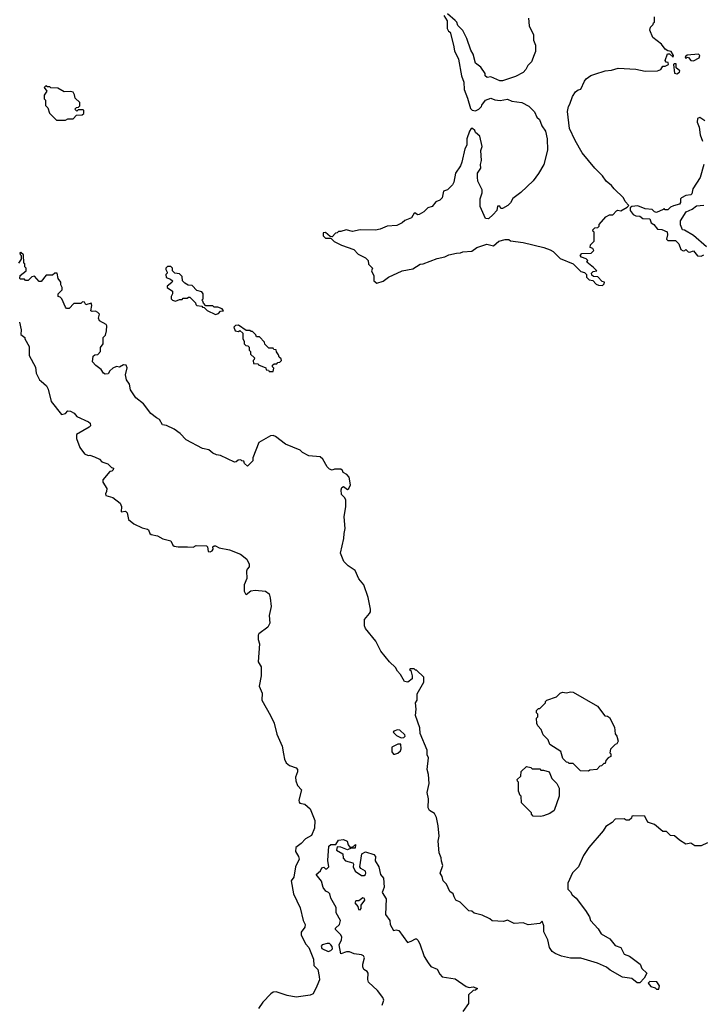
# Model space of a CAD drawing. Extents: x 1793424 to 1900092, y 321114 to 470632.
# Tile 149 of 256: x 1852609 to 1857926, y 388482 to 396164. Entities that reach past the tile are written whole.
import ezdxf

# ---------------------------------------------------------------- set-up
doc = ezdxf.new("R2010")
doc.units = 0

msp = doc.modelspace()

# ---------------------------------------------------------------- linework, layer by layer
at = {"layer": '0CON05XD'}
for points in [[(1856576.7, 396175), (1856582.5, 396115), (1856616.7, 396045), (1856617.5, 396005), (1856632.5, 395965), (1856633.3, 395935), (1856633.3, 395915), (1856620.7, 395889.3), (1856600, 395835), (1856572.5, 395805), (1856557.5, 395775), (1856535, 395752.5), (1856475, 395720), (1856375, 395686), (1856355, 395686), (1856285, 395717.5), (1856255, 395712.5), (1856240, 395725), (1856240, 395745), (1856205, 395792.5), (1856163.8, 395825), (1856146.2, 395895), (1856128, 395925), (1856096.2, 396016.2), (1856065, 396080), (1856027, 396117), (1856017.5, 396145), (1856005, 396157.5), (1855945, 396210)], [(1855917.5, 396195), (1855943.3, 396155), (1855943.3, 396095), (1855952.5, 396075), (1855966.7, 396065), (1855993.8, 395965), (1855999.5, 395919.5), (1856032, 395855), (1856056, 395725), (1856073.8, 395675), (1856075, 395620), (1856102.3, 395552.3), (1856125, 395470), (1856138.3, 395458.3), (1856165, 395452.5), (1856190, 395465), (1856210, 395485), (1856213.3, 395496.7), (1856242.5, 395535), (1856285, 395552.5), (1856315, 395537.5), (1856357, 395533), (1856415, 395542.5), (1856447, 395527), (1856525, 395517.5), (1856579.3, 395489.3), (1856623.6, 395443.6), (1856643.9, 395403.9), (1856662.5, 395385), (1856682.5, 395335), (1856710, 395295), (1856723.3, 395235), (1856726.7, 395145), (1856696.7, 395035), (1856656.1, 394963.9), (1856615, 394907.5), (1856517.5, 394815), (1856455, 394767.5), (1856436.7, 394735), (1856415.9, 394714.1), (1856375, 394690), (1856361.7, 394691.7), (1856355, 394710), (1856335, 394707.5), (1856330, 394675), (1856302.5, 394645), (1856265, 394610), (1856241.7, 394611.7), (1856200, 394705), (1856200, 394765), (1856217, 394813), (1856217.5, 394835), (1856182.5, 394905), (1856180, 394935), (1856180, 394965), (1856206.7, 395005), (1856203, 395033), (1856211.2, 395065), (1856207, 395143), (1856216.7, 395175), (1856198.8, 395255), (1856165, 395282.5), (1856158.3, 395298.3), (1856140, 395315), (1856130, 395315), (1856117.5, 395295), (1856096.7, 395235), (1856096, 395185), (1856082, 395155), (1856058.3, 395051.7), (1856046.9, 395023.1), (1856008, 394965), (1855994, 394895), (1855984.2, 394875.8), (1855945, 394836.2), (1855914.5, 394825.5), (1855904, 394775), (1855885, 394756), (1855855, 394743.3), (1855825, 394706.2), (1855792.5, 394695), (1855760, 394665), (1855725, 394644), (1855711.7, 394641.7), (1855695, 394653.3), (1855685, 394653.3), (1855665, 394617.5), (1855613.9, 394596.1), (1855592.3, 394577.7), (1855551.2, 394558.8), (1855475, 394552), (1855421.7, 394528.3), (1855385, 394522.5), (1855265, 394524), (1855205, 394510), (1855155, 394523.3), (1855115, 394510), (1855095, 394510), (1855085, 394500), (1855071.7, 394498.3), (1855045, 394470), (1855031.7, 394471.7), (1854995, 394502.5), (1854975, 394500), (1854976.7, 394476.7), (1854995, 394460), (1855035, 394460), (1855063, 394433), (1855120, 394405), (1855215, 394370), (1855250, 394335), (1855307.5, 394305), (1855327.5, 394285), (1855330, 394255), (1855360, 394225), (1855352.5, 394205), (1855372.5, 394165), (1855370, 394125), (1855395, 394107.5), (1855445, 394123.3), (1855486.2, 394153.8), (1855592.5, 394205), (1855675, 394220.6), (1855732.7, 394257.3), (1855755, 394260), (1855865, 394301.2), (1855925, 394313.8), (1855955, 394330), (1856015, 394343.3), (1856046.1, 394343.9), (1856065, 394352.5), (1856135, 394357.5), (1856175, 394386.7), (1856253.3, 394413.3), (1856305, 394400), (1856345, 394436.7), (1856395, 394447.5), (1856425, 394447.5), (1856438.3, 394438.3), (1856536.4, 394426.4), (1856696.4, 394386.4), (1856747, 394367), (1856770, 394355), (1856825, 394300), (1856925, 394260), (1856985, 394200), (1857015, 394190), (1857030, 394175), (1857030, 394155), (1857050, 394135), (1857078.3, 394128.3), (1857105, 394100), (1857123, 394093), (1857155, 394090), (1857168.3, 394101.7), (1857170, 394115), (1857151.7, 394121.7), (1857118.3, 394158.3), (1857085, 394160), (1857071.7, 394171.7), (1857070, 394185), (1857081.7, 394198.3), (1857110, 394205), (1857085, 394230), (1857031.7, 394271.7), (1857040, 394285), (1857028.3, 394298.3), (1856991.7, 394311.7), (1856980, 394325), (1856995, 394340), (1857067, 394343), (1857088.3, 394361.7), (1857078.3, 394378.3), (1857060, 394385), (1857061.7, 394408.3), (1857090, 394435), (1857090, 394505), (1857081.7, 394511.7), (1857080, 394525), (1857095, 394540), (1857118.3, 394541.7), (1857128.3, 394551.7), (1857130, 394565), (1857180, 394625), (1857208.3, 394641.7), (1857235, 394640), (1857265, 394672.5), (1857275, 394676.7), (1857297, 394673), (1857348.3, 394701.7), (1857360, 394715), (1857332.5, 394745), (1857317.5, 394775), (1857245, 394843.3), (1857225, 394871.2), (1857183.8, 394905), (1857156.2, 394945), (1857095, 395006.2), (1856996.2, 395125), (1856940.9, 395220.9), (1856898, 395315), (1856881.7, 395448.3), (1856888.8, 395485), (1856901.2, 395505), (1856920, 395565), (1856945, 395600), (1856965, 395616.7), (1856985, 395622.5), (1857013.8, 395685), (1857028.3, 395701.7), (1857063, 395727), (1857095, 395739.2), (1857175, 395764.3), (1857225, 395769.2), (1857275.9, 395784.1), (1857415, 395776.9), (1857487.3, 395762.7), (1857585, 395763.3), (1857610, 395775), (1857625, 395800), (1857645, 395800), (1857670, 395815), (1857668.3, 395828.3), (1857651.7, 395831.7), (1857642.5, 395845), (1857661.7, 395898.3), (1857678.3, 395898.3), (1857705, 395870), (1857710, 395885), (1857690, 395915), (1857665, 395920), (1857643.6, 395933.6), (1857615, 395972.5), (1857547.5, 396025), (1857523, 396083), (1857530, 396105), (1857550, 396125), (1857551.7, 396138.3), (1857560, 396145), (1857560, 396185)], [(1857865, 395843.1), (1857910, 395865), (1857913, 395883), (1857905, 395894), (1857815, 395886.7), (1857800, 395875), (1857805, 395860), (1857815, 395870), (1857825, 395867.5), (1857844.4, 395844.4), (1857865, 395843.1)], [(1857735, 395740.8), (1857755.5, 395754.5), (1857758, 395765), (1857728.8, 395788.8), (1857728.3, 395818.3), (1857715, 395820), (1857710, 395815), (1857716, 395746), (1857735, 395740.8)], [(1852965, 395380), (1852985, 395390), (1853025, 395390), (1853051.7, 395418.3), (1853095, 395420), (1853108.3, 395431.7), (1853110, 395455), (1853105, 395460), (1853065, 395460), (1853055, 395450), (1853040, 395465), (1853051.7, 395478.3), (1853068.3, 395481.7), (1853078.3, 395491.7), (1853078.3, 395518.3), (1853041.7, 395551.7), (1853037, 395577), (1853025, 395597.5), (1853005, 395602.5), (1852955, 395600), (1852905, 395630), (1852852.5, 395632.5), (1852845, 395640), (1852825, 395640), (1852811.7, 395648.3), (1852800, 395635), (1852820, 395605), (1852800, 395575), (1852800, 395545), (1852810, 395535), (1852810, 395495), (1852827, 395477), (1852840, 395435), (1852895, 395380), (1852965, 395380)], [(1857953.3, 395375), (1857915, 395400), (1857897, 395393), (1857893.3, 395365), (1857910, 395325), (1857916.7, 395265), (1857936.2, 395215)], [(1857946.2, 395035), (1857917.7, 394932.3), (1857860, 394845), (1857852.5, 394805), (1857843.3, 394796.7), (1857805, 394791.2), (1857770, 394775), (1857762.5, 394765), (1857763, 394737), (1857756.4, 394723.6), (1857708.3, 394711.7), (1857685, 394700), (1857665, 394680), (1857645, 394680), (1857635, 394690), (1857628.3, 394681.7), (1857575, 394660), (1857560, 394665), (1857542.5, 394682.5), (1857488.3, 394688.3), (1857431.7, 394711.7), (1857383, 394707), (1857370, 394695), (1857370, 394675), (1857395, 394642.5), (1857415, 394632.5), (1857445, 394630), (1857468.3, 394611.7), (1857525, 394610), (1857535, 394580), (1857556.4, 394566.4), (1857585, 394530), (1857617, 394527), (1857659.3, 394509.3), (1857662.5, 394485), (1857655, 394450), (1857665, 394440), (1857725, 394440), (1857750, 394415), (1857765, 394370), (1857785, 394360), (1857798.3, 394361.7), (1857805, 394370), (1857823, 394353), (1857835, 394350), (1857865, 394360), (1857895, 394320), (1857925, 394317.5), (1857945, 394330)], [(1857965, 394392.5), (1857865, 394478.8), (1857795, 394522.5), (1857780, 394525), (1857763.6, 394563.6), (1857762.5, 394595), (1857807.5, 394665), (1857853.6, 394686.4), (1857888.3, 394711.7), (1857945, 394717.5)], [(1854527.5, 392895), (1854473.3, 392865), (1854427.5, 392745), (1854427, 392723), (1854385, 392680), (1854361.7, 392701.7), (1854358.3, 392718.3), (1854341.7, 392721.7), (1854335, 392730), (1854313, 392727), (1854297, 392713), (1854285, 392712.5), (1854175, 392762.5), (1854145, 392767.5), (1854115, 392782.5), (1854085, 392807.5), (1854035, 392817.5), (1853907, 392887), (1853860, 392935), (1853815, 392970), (1853755, 392997.5), (1853724, 393004), (1853700, 393045), (1853675, 393056.7), (1853632.3, 393092.3), (1853575, 393167.5), (1853515, 393212.5), (1853473.3, 393275), (1853465, 393320), (1853443, 393353), (1853433.6, 393393.6), (1853447, 393447), (1853439.3, 393469.3), (1853418.3, 393471.7), (1853386.7, 393453.3), (1853365, 393456.7), (1853334.1, 393445.9), (1853312.5, 393425), (1853299.3, 393400.7), (1853275, 393397.5), (1853262.5, 393405), (1853245, 393433.8), (1853203.8, 393465), (1853177.5, 393495), (1853181.7, 393538.3), (1853195, 393550), (1853218.3, 393551.7), (1853240, 393575), (1853240, 393605), (1853260, 393635), (1853260, 393685), (1853278.3, 393701.7), (1853286.2, 393735), (1853288.8, 393775), (1853282.5, 393785), (1853232.5, 393815), (1853222.5, 393835), (1853230, 393865), (1853219.3, 393879.3), (1853199.3, 393889.3), (1853175, 393887.5), (1853163, 393893), (1853172.5, 393935), (1853165, 393952.5), (1853125, 393940), (1853115, 393960), (1853098.3, 393961.7), (1853085, 393950), (1853031.7, 393948.3), (1852995, 393910), (1852975, 393910), (1852965, 393920), (1852937, 393987), (1852925, 394000), (1852910, 394005), (1852910, 394025), (1852940, 394055), (1852940, 394075), (1852930, 394095), (1852930, 394115), (1852910, 394145), (1852900, 394185), (1852883, 394187), (1852865, 394170), (1852815, 394170), (1852775, 394120), (1852761.7, 394121.7), (1852725, 394162.5), (1852703, 394157), (1852675, 394130), (1852655, 394130), (1852645, 394140), (1852615, 394140), (1852610, 394145), (1852611.7, 394168.3), (1852660, 394205), (1852660, 394225), (1852650, 394235), (1852648.3, 394258.3), (1852640, 394265), (1852638.3, 394328.3), (1852618.3, 394348.3), (1852610, 394345), (1852611.7, 394331.7), (1852620, 394325), (1852620, 394295), (1852600, 394265)], [(1854135, 393862.5), (1854158.3, 393871.7), (1854175, 393890), (1854198.3, 393891.7), (1854188.3, 393908.3), (1854155, 393920), (1854125, 393920), (1854115, 393930), (1854061.7, 393931.7), (1854041.7, 393951.7), (1854038.3, 393968.3), (1854030, 393975), (1854040, 393985), (1854040, 394025), (1854029.3, 394039.3), (1853991.7, 394051.7), (1853955, 394090), (1853923, 394093), (1853897, 394107), (1853880, 394125), (1853875, 394160), (1853855, 394180), (1853820, 394185), (1853800, 394205), (1853800, 394225), (1853787, 394237), (1853763, 394237), (1853750, 394225), (1853747.5, 394215), (1853760, 394195), (1853760, 394185), (1853750, 394175), (1853751.7, 394151.7), (1853785, 394140), (1853800, 394125), (1853796.4, 394113.6), (1853760, 394085), (1853760, 394075), (1853800, 394045), (1853800, 394025), (1853790, 394005), (1853790, 393985), (1853800, 393975), (1853825, 393967.5), (1853855, 393980), (1853875, 393980), (1853885, 393990), (1853915, 393990), (1853925, 394000), (1853935, 394000), (1853980, 393955), (1853981.7, 393941.7), (1853990, 393935), (1854028.3, 393928.3), (1854035, 393920), (1854048.3, 393918.3), (1854070, 393895), (1854135, 393862.5)], [(1852606.7, 393805), (1852621.2, 393745), (1852618.3, 393708.3), (1852650, 393685), (1852650, 393675), (1852682.5, 393615), (1852682.5, 393545), (1852731.7, 393451.7), (1852737.5, 393405), (1852762.5, 393355), (1852775, 393342.5), (1852817, 393307), (1852831.7, 393281.7), (1852853.9, 393183.9), (1852935, 393082.5), (1852965, 393092.5), (1852985, 393112.5), (1853005, 393110), (1853033, 393093), (1853055, 393067.5), (1853145, 393027.5), (1853157.5, 393015), (1853160, 392995), (1853150, 392985), (1853051.7, 392928.3), (1853052.5, 392895), (1853076.7, 392825), (1853115, 392777.5), (1853143.6, 392763.6), (1853156.4, 392766.4), (1853193.3, 392753.3), (1853230, 392735), (1853250, 392715), (1853295, 392697.5), (1853325, 392670), (1853340, 392665), (1853338.3, 392651.7), (1853328.3, 392641.7), (1853311.7, 392638.3), (1853257.5, 392575), (1853257.5, 392555), (1853287.5, 392505), (1853287, 392483), (1853277.5, 392465), (1853280.7, 392450.7), (1853336.1, 392436.1), (1853391.2, 392391.2), (1853403.8, 392365), (1853400, 392325), (1853435, 392330), (1853447, 392317), (1853457.5, 392265), (1853499.3, 392229.3), (1853565, 392200), (1853605, 392190), (1853613.6, 392183.6), (1853624, 392154), (1853635, 392146.7), (1853685, 392136.7), (1853725, 392113.8), (1853787, 392097), (1853803.3, 392065), (1853815, 392056.7), (1853845, 392050), (1853918.3, 392051.7), (1853961.7, 392048.3), (1853985, 392062.5), (1854065, 392060), (1854075, 392050), (1854080, 392015), (1854095, 392013.3), (1854109.3, 392020.7), (1854117, 392033), (1854115, 392050), (1854125, 392060), (1854135, 392060), (1854165, 392042.5), (1854245, 392027.5), (1854330, 391995), (1854380, 391955), (1854400, 391915), (1854400, 391895), (1854383, 391877), (1854378.3, 391861.7), (1854380, 391805), (1854360, 391755), (1854360, 391705), (1854370, 391685), (1854375, 391680), (1854412.2, 391707.8), (1854445, 391712.7), (1854525, 391706.2), (1854553.9, 391683.9), (1854563.6, 391653.6), (1854570, 391585), (1854554.2, 391515), (1854561.2, 391455), (1854545, 391423.3), (1854475, 391372.5), (1854469.3, 391360.7), (1854469.3, 391329.3), (1854480, 391295), (1854470, 391155), (1854492.5, 391115), (1854492.5, 391045), (1854477.5, 390965), (1854499.3, 390909.3), (1854497.5, 390855), (1854566.1, 390736.1), (1854592.5, 390675), (1854615, 390590), (1854656.7, 390495), (1854667.5, 390435), (1854673.3, 390395), (1854687.5, 390365), (1854712.5, 390345), (1854765, 390328), (1854775.8, 390315), (1854775.7, 390295), (1854760, 390255), (1854762.2, 390225), (1854775, 390190), (1854806.2, 390155), (1854785.8, 390075), (1854788, 390058), (1854795, 390051.2), (1854833.6, 390043.6), (1854875, 390006.7), (1854910, 389915), (1854909.5, 389855), (1854885, 389800), (1854837, 389773), (1854805, 389735.8), (1854763.8, 389705), (1854760, 389675), (1854783.9, 389633.9), (1854787.5, 389615), (1854761.2, 389555), (1854747.5, 389475), (1854727.5, 389445), (1854743.3, 389345), (1854797.5, 389235), (1854820, 389135), (1854836.7, 389105), (1854832.5, 389085), (1854803.8, 389045), (1854803.3, 389025), (1854837.5, 388955), (1854863.3, 388925), (1854900, 388835), (1854903.3, 388785), (1854933.6, 388753.6), (1854945, 388700), (1854946.4, 388673.6), (1854927, 388623), (1854897.5, 388565), (1854875, 388552.5), (1854765, 388536.7), (1854695, 388550), (1854608.3, 388578.3), (1854585, 388576.7), (1854567.5, 388565), (1854505, 388497.5), (1854471.7, 388448.3)], [(1854585, 393420), (1854590, 393445), (1854580, 393455), (1854581.7, 393468.3), (1854595, 393480), (1854615, 393480), (1854621.7, 393488.3), (1854638.3, 393491.7), (1854650, 393505), (1854648.3, 393518.3), (1854631.7, 393531.7), (1854628.3, 393548.3), (1854611.7, 393571.7), (1854608.3, 393588.3), (1854591.7, 393591.7), (1854585, 393600), (1854551.7, 393601.7), (1854521.7, 393631.7), (1854518.3, 393648.3), (1854478.3, 393688.3), (1854455, 393690), (1854450, 393705), (1854425, 393730), (1854415, 393730), (1854405, 393740), (1854375, 393740), (1854315, 393780), (1854291.7, 393778.3), (1854280, 393765), (1854290, 393735), (1854315, 393730), (1854325, 393740), (1854348.3, 393718.3), (1854350, 393675), (1854360, 393655), (1854360, 393635), (1854371.7, 393621.7), (1854388.3, 393618.3), (1854398.3, 393608.3), (1854400, 393585), (1854410, 393575), (1854410, 393555), (1854440, 393525), (1854438.3, 393511.7), (1854430, 393505), (1854431.7, 393481.7), (1854468.3, 393478.3), (1854471.7, 393471.7), (1854528.3, 393448.3), (1854531.7, 393431.7), (1854548.3, 393428.3), (1854555, 393420), (1854585, 393420)], [(1857975, 389742.5), (1857925, 389717.5), (1857875, 389717.5), (1857845, 389740), (1857805, 389732.5), (1857755, 389762.5), (1857717, 389797), (1857685, 389800), (1857655, 389830), (1857625, 389830), (1857560, 389885), (1857515, 389900), (1857500, 389915), (1857485, 389950), (1857395, 389952.5), (1857385, 389950), (1857380, 389935), (1857361.7, 389918.3), (1857338.3, 389918.3), (1857325, 389930), (1857255, 389927.5), (1857229.3, 389900.7), (1857180.5, 389869.5), (1857160, 389835), (1857047.5, 389705), (1857006.4, 389643.6), (1856966.7, 389555), (1856921.7, 389508.3), (1856883.9, 389426.1), (1856885, 389380), (1856905, 389360), (1856917.5, 389335), (1856949.3, 389309.3), (1857022.5, 389215), (1857052.5, 389165), (1857062.5, 389135), (1857121.7, 389071.7), (1857145, 389032.5), (1857213, 388993), (1857255, 388940), (1857297.5, 388925), (1857325, 388872.5), (1857365, 388857.5), (1857447.5, 388795), (1857460.7, 388760.7), (1857500, 388725), (1857480, 388685), (1857445, 388650), (1857425, 388650), (1857385, 388682.5), (1857310, 388695), (1857215, 388747.5), (1857185, 388772.5), (1857115, 388803.3), (1856985, 388842.5), (1856905, 388843.3), (1856835, 388857.5), (1856785, 388877.5), (1856762.5, 388895), (1856742.5, 388925), (1856727.5, 388985), (1856698.3, 389048.3), (1856697.5, 389095), (1856685, 389130), (1856667, 389113), (1856575, 389102.5), (1856535, 389117.5), (1856465, 389112.5), (1856415, 389137.5), (1856383, 389127), (1856295, 389132.5), (1856275, 389150), (1856217, 389177), (1856155, 389192.5), (1856135, 389210), (1856111.7, 389211.7), (1856045, 389280), (1856010, 389295), (1855998.3, 389321.7), (1855990, 389345), (1855963.3, 389363.3), (1855938.3, 389418.3), (1855913.3, 389445), (1855905, 389480), (1855887.5, 389505), (1855910, 389565), (1855898.3, 389598.3), (1855897.5, 389625), (1855880, 389665), (1855873.8, 389755), (1855880, 389795), (1855873.3, 389875), (1855859.3, 389939.3), (1855845, 389970), (1855805, 389993.3), (1855793.8, 390015), (1855796.7, 390085), (1855787.5, 390135), (1855803.3, 390205), (1855797.5, 390275), (1855787.5, 390315), (1855797.5, 390405), (1855788.3, 390428.3), (1855787.5, 390465), (1855733.6, 390593.6), (1855729.3, 390639.3), (1855697.5, 390735), (1855702.5, 390785), (1855697.5, 390835), (1855710, 390855), (1855710, 390905), (1855760, 390995), (1855760, 391035), (1855705, 391090), (1855695, 391090), (1855685, 391100), (1855655, 391100), (1855650, 391095), (1855660, 391085), (1855671.2, 391045), (1855670, 391020), (1855636, 390994), (1855610.5, 391000.5), (1855580, 391055), (1855555, 391080), (1855539.3, 391109.3), (1855492.5, 391155), (1855426.4, 391236.4), (1855386.1, 391316.1), (1855307.5, 391415), (1855297.5, 391435), (1855297.5, 391485), (1855338.3, 391531.7), (1855346.2, 391545), (1855346, 391565), (1855326, 391655), (1855293.9, 391753.9), (1855255, 391802.5), (1855226.4, 391866.4), (1855171.7, 391901.7), (1855137, 391937), (1855111.7, 392001.7), (1855138, 392115), (1855138.8, 392155), (1855148.8, 392195), (1855140, 392285), (1855153.3, 392365), (1855153.3, 392415), (1855143.9, 392433.9), (1855118.3, 392458.3), (1855115.8, 392495), (1855122, 392515), (1855135, 392520.8), (1855165, 392497.5), (1855177.5, 392505), (1855190, 392535), (1855180, 392595), (1855160, 392615), (1855130.7, 392630.7), (1855126.1, 392646.1), (1855115, 392656.7), (1855065, 392656.7), (1855045, 392650), (1855025, 392657.5), (1855007.5, 392675), (1854972.5, 392735), (1854953.6, 392753.6), (1854865, 392761.2), (1854815, 392786.7), (1854796.7, 392805), (1854680.9, 392850.9), (1854605, 392911.2), (1854585, 392920), (1854564.1, 392915.9), (1854527.5, 392895)], [(1857045, 390300), (1856983, 390303), (1856925, 390360), (1856895, 390360), (1856888.3, 390368.3), (1856875, 390370), (1856845, 390400), (1856830, 390455), (1856745, 390510), (1856730, 390545), (1856692.5, 390585), (1856677, 390627), (1856650, 390655), (1856643, 390673), (1856640, 390715), (1856650, 390725), (1856650, 390745), (1856640, 390755), (1856640, 390775), (1856655, 390790), (1856665, 390790), (1856710, 390835), (1856710, 390845), (1856720, 390855), (1856795, 390880), (1856825, 390910), (1856843, 390917), (1856875, 390912.5), (1856905, 390920), (1856925, 390917.5), (1857115, 390807.5), (1857173.6, 390733.6), (1857195, 390730), (1857208.3, 390718.3), (1857247.5, 390645), (1857253, 390593), (1857267.5, 390575), (1857276.7, 390535), (1857266.4, 390513.6), (1857255, 390510), (1857218.3, 390471.7), (1857212.5, 390445), (1857220, 390435), (1857220, 390415), (1857200, 390405), (1857180, 390385), (1857175, 390360), (1857165, 390360), (1857147, 390343), (1857135, 390340), (1857110, 390315), (1857055, 390307.5), (1857045, 390300)], [(1855585, 390561.2), (1855605, 390562.7), (1855614.5, 390575), (1855612.7, 390585), (1855575, 390621.8), (1855555, 390623.6), (1855526, 390614), (1855523.3, 390605), (1855548.9, 390578.9), (1855585, 390561.2)], [(1855535, 390433.3), (1855558.7, 390441.3), (1855580.2, 390459.8), (1855585.5, 390475), (1855581.7, 390511.7), (1855559.5, 390510.5), (1855511.7, 390488.3), (1855512.9, 390452.9), (1855525, 390433.3), (1855535, 390433.3)], [(1856675, 389947.5), (1856615, 389950), (1856600, 389965), (1856600, 389975), (1856522.5, 390055), (1856520, 390105), (1856511.7, 390111.7), (1856500, 390145), (1856500, 390215), (1856491.7, 390221.7), (1856490, 390235), (1856518.3, 390261.7), (1856521.7, 390298.3), (1856563, 390337), (1856595, 390330), (1856605, 390320), (1856665, 390320), (1856675, 390310), (1856695, 390310), (1856740, 390295), (1856760, 390245), (1856800, 390205), (1856817, 390167), (1856817.5, 390105), (1856777.5, 389995), (1856745, 389970), (1856695, 389952.5), (1856675, 389947.5)], [(1855436, 388475), (1855448.5, 388515), (1855442.1, 388535), (1855399.8, 388589.8), (1855329.5, 388655), (1855324.2, 388675), (1855327.5, 388725), (1855318.3, 388738.3), (1855293.8, 388753.8), (1855285.6, 388775), (1855284.4, 388795), (1855297.5, 388845), (1855289.5, 388859.5), (1855275, 388868.8), (1855216.7, 388875), (1855182.5, 388892.5), (1855158.9, 388891.1), (1855113.8, 388875), (1855100, 388945), (1855120, 388985), (1855121.2, 389005), (1855113.3, 389025), (1855072.5, 389065), (1855072.5, 389075), (1855104.3, 389105), (1855110, 389135), (1855078, 389195), (1855078.2, 389238.2), (1855035, 389311.2), (1855028, 389345), (1855016.7, 389353.3), (1854996, 389365), (1854975, 389393.8), (1854962.7, 389442.7), (1854922.5, 389495), (1854956.4, 389523.6), (1854965, 389547.5), (1854981.7, 389551.7), (1854995, 389540), (1855005, 389540), (1855020, 389555), (1855013.3, 389605), (1855020, 389715), (1855035, 389730), (1855075, 389730), (1855095, 389762.5), (1855135, 389766.7), (1855162.5, 389755), (1855170, 389725), (1855185, 389707.5), (1855205, 389707.5), (1855228.3, 389728.3), (1855225, 389700), (1855195, 389700), (1855165, 389687.5), (1855115, 389707.5), (1855085, 389710), (1855080, 389685), (1855130, 389655), (1855132.5, 389622.5), (1855150.3, 389600.3), (1855207.5, 389585), (1855212.5, 389575), (1855210, 389555), (1855225, 389520), (1855275, 389487.5), (1855295, 389487.5), (1855306.4, 389493.6), (1855310, 389505), (1855305, 389520), (1855270.7, 389540.7), (1855262.5, 389555), (1855277.5, 389655), (1855305, 389672.5), (1855370.7, 389650.7), (1855383.3, 389635), (1855382, 389602), (1855411.2, 389555), (1855422.5, 389495), (1855446.2, 389465), (1855453, 389397), (1855437.5, 389355), (1855466.7, 389305), (1855463, 389183), (1855497, 389137), (1855497.5, 389105), (1855525, 389057.5), (1855545, 389062.5), (1855565, 389057.5), (1855635, 388963.3), (1855662.5, 388975), (1855695, 388993.3), (1855705, 388992.5), (1855715, 388982.5), (1855730, 388955), (1855764.1, 388854.1), (1855793.8, 388805), (1855816, 388776), (1855865, 388757.5), (1855886.2, 388716.2), (1855905, 388697.5), (1856005, 388681.2), (1856090.5, 388620.5), (1856115, 388612.5), (1856145, 388617.5), (1856180, 388605), (1856165, 388592.5), (1856145, 388590), (1856110, 388555), (1856110.5, 388489.5), (1856066, 388425)], [(1855265, 389220), (1855271.7, 389228.3), (1855272.5, 389255), (1855301.2, 389295), (1855297.5, 389307.5), (1855285, 389313.3), (1855255, 389290), (1855231.7, 389288.3), (1855223.8, 389275), (1855247.5, 389245), (1855251.7, 389221.7), (1855265, 389220)], [(1855015, 388894.4), (1855035, 388901.8), (1855047.8, 388915), (1855045, 388933.8), (1855035, 388947.3), (1855025, 388955.4), (1855007.7, 388957.7), (1854967.1, 388945), (1854960, 388935), (1854966.8, 388916.8), (1855015, 388894.4)], [(1857595, 388600), (1857600, 388625), (1857578.3, 388658.3), (1857525, 388660), (1857511.7, 388648.3), (1857531.7, 388621.7), (1857565, 388610), (1857575, 388600), (1857595, 388600)]]:
    msp.add_lwpolyline(points, dxfattribs=at)

doc.saveas('drawing.dxf')
